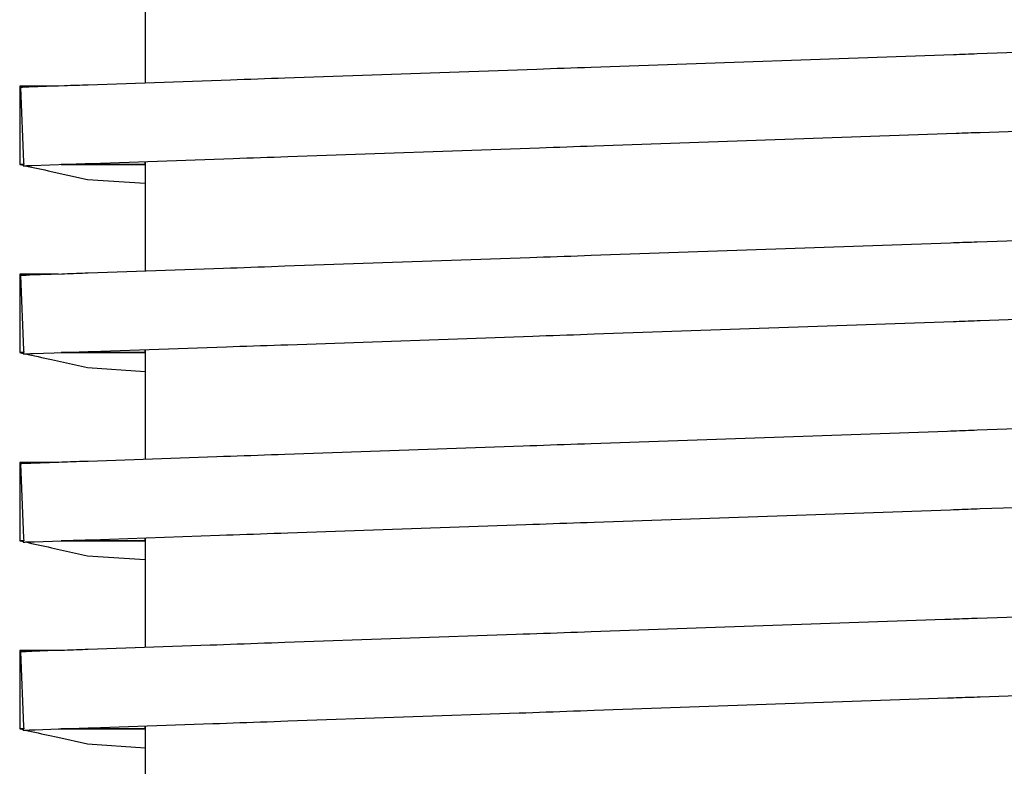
# Model space of a CAD drawing. Header units: millimetres. Extents: x -300186 to 535164, y -28581 to 763383.
# Tile 23 of 256: x -12524 to -12499, y 128324 to 128343. Entities that reach past the tile are written whole.
import ezdxf

# ---------------------------------------------------------------- set-up
doc = ezdxf.new("R2010")
doc.units = ezdxf.units.MM
doc.header["$LTSCALE"] = 10
doc.layers.add('L_Vaillant_Logo___RFER__0', color=7, linetype='Continuous')

msp = doc.modelspace()

# ---------------------------------------------------------------- linework, layer by layer
at = {"layer": 'L_Vaillant_Logo___RFER__0', "color": 0}
for p, q in [((-12521.132, 128343.869, 0), (-12521.132, 128341.158, 0)), ((-12492.872, 128342.145, 0), (-12499.981, 128341.897, 0)), ((-12500.583, 128341.876, 0), (-12509.792, 128341.554, 0)), ((-12500.508, 128341.878, 0), (-12500.583, 128341.876, 0)), ((-12500.433, 128341.881, 0), (-12500.508, 128341.878, 0)), ((-12500.358, 128341.883, 0), (-12500.433, 128341.881, 0)), ((-12500.282, 128341.886, 0), (-12500.358, 128341.883, 0)), ((-12500.207, 128341.889, 0), (-12500.282, 128341.886, 0)), ((-12500.132, 128341.891, 0), (-12500.207, 128341.889, 0)), ((-12500.057, 128341.894, 0), (-12500.132, 128341.891, 0)), ((-12499.981, 128341.897, 0), (-12500.057, 128341.894, 0)), ((-12511.177, 128341.506, 0), (-12517.577, 128341.282, 0)), ((-12511.004, 128341.512, 0), (-12511.177, 128341.506, 0)), ((-12510.831, 128341.518, 0), (-12511.004, 128341.512, 0)), ((-12510.658, 128341.524, 0), (-12510.831, 128341.518, 0)), ((-12510.484, 128341.53, 0), (-12510.658, 128341.524, 0)), ((-12510.311, 128341.536, 0), (-12510.484, 128341.53, 0)), ((-12510.138, 128341.542, 0), (-12510.311, 128341.536, 0)), ((-12509.965, 128341.548, 0), (-12510.138, 128341.542, 0)), ((-12509.792, 128341.554, 0), (-12509.965, 128341.548, 0)), ((-12524.299, 128341.081, 0), (-12524.319, 128341.081, 0)), ((-12524.319, 128341.081, 0), (-12524.319, 128339.091, 0)), ((-12524.132, 128341.081, 0), (-12524.299, 128341.081, 0)), ((-12523.965, 128341.081, 0), (-12524.132, 128341.081, 0)), ((-12524.086, 128341.055, 0), (-12524.113, 128341.054, 0)), ((-12523.177, 128341.087, 0), (-12524.086, 128341.055, 0)), ((-12523.798, 128341.081, 0), (-12523.965, 128341.081, 0)), ((-12523.631, 128341.081, 0), (-12523.798, 128341.081, 0)), ((-12523.464, 128341.081, 0), (-12523.631, 128341.081, 0)), ((-12523.331, 128341.081, 0), (-12523.464, 128341.081, 0)), ((-12523.102, 128341.089, 0), (-12523.177, 128341.087, 0)), ((-12523.027, 128341.092, 0), (-12523.102, 128341.089, 0)), ((-12522.951, 128341.094, 0), (-12523.027, 128341.092, 0)), ((-12522.876, 128341.097, 0), (-12522.951, 128341.094, 0)), ((-12522.801, 128341.1, 0), (-12522.876, 128341.097, 0)), ((-12522.726, 128341.102, 0), (-12522.801, 128341.1, 0)), ((-12522.651, 128341.105, 0), (-12522.726, 128341.102, 0)), ((-12522.575, 128341.108, 0), (-12522.651, 128341.105, 0)), ((-12518.963, 128341.234, 0), (-12522.575, 128341.108, 0)), ((-12518.789, 128341.24, 0), (-12518.963, 128341.234, 0)), ((-12518.616, 128341.246, 0), (-12518.789, 128341.24, 0)), ((-12518.443, 128341.252, 0), (-12518.616, 128341.246, 0)), ((-12518.27, 128341.258, 0), (-12518.443, 128341.252, 0)), ((-12518.097, 128341.264, 0), (-12518.27, 128341.258, 0)), ((-12517.923, 128341.27, 0), (-12518.097, 128341.264, 0)), ((-12517.75, 128341.276, 0), (-12517.923, 128341.27, 0)), ((-12517.577, 128341.282, 0), (-12517.75, 128341.276, 0)), ((-12524.271, 128341.048, 0), (-12524.298, 128341.047, 0)), ((-12524.298, 128341.047, 0), (-12524.221, 128339.152, 0)), ((-12524.245, 128341.049, 0), (-12524.271, 128341.048, 0)), ((-12524.218, 128341.05, 0), (-12524.245, 128341.049, 0)), ((-12524.192, 128341.051, 0), (-12524.218, 128341.05, 0)), ((-12524.165, 128341.052, 0), (-12524.192, 128341.051, 0)), ((-12524.139, 128341.053, 0), (-12524.165, 128341.052, 0)), ((-12524.113, 128341.054, 0), (-12524.139, 128341.053, 0)), ((-12499.912, 128339.906, 0), (-12493.058, 128340.145, 0)), ((-12509.722, 128339.563, 0), (-12500.514, 128339.885, 0)), ((-12500.514, 128339.885, 0), (-12500.438, 128339.888, 0)), ((-12500.438, 128339.888, 0), (-12500.363, 128339.89, 0)), ((-12500.363, 128339.89, 0), (-12500.288, 128339.893, 0)), ((-12500.288, 128339.893, 0), (-12500.213, 128339.895, 0)), ((-12500.213, 128339.895, 0), (-12500.138, 128339.898, 0)), ((-12500.138, 128339.898, 0), (-12500.062, 128339.901, 0)), ((-12500.062, 128339.901, 0), (-12499.987, 128339.903, 0)), ((-12499.987, 128339.903, 0), (-12499.912, 128339.906, 0)), ((-12510.068, 128339.551, 0), (-12509.895, 128339.557, 0)), ((-12509.895, 128339.557, 0), (-12509.722, 128339.563, 0)), ((-12517.507, 128339.292, 0), (-12511.108, 128339.515, 0)), ((-12511.108, 128339.515, 0), (-12510.935, 128339.521, 0)), ((-12510.935, 128339.521, 0), (-12510.761, 128339.527, 0)), ((-12510.761, 128339.527, 0), (-12510.588, 128339.533, 0)), ((-12510.588, 128339.533, 0), (-12510.415, 128339.539, 0)), ((-12510.415, 128339.539, 0), (-12510.242, 128339.545, 0)), ((-12510.242, 128339.545, 0), (-12510.068, 128339.551, 0)), ((-12524.319, 128339.091, 0), (-12524.269, 128339.079, 0)), ((-12524.218, 128339.091, 0), (-12524.319, 128339.091, 0)), ((-12524.319, 128339.091, 0), (-12524.218, 128339.091, 0)), ((-12524.269, 128339.079, 0), (-12524.229, 128339.071, 0)), ((-12524.229, 128339.088, 0), (-12524.218, 128339.091, 0)), ((-12524.229, 128339.088, 0), (-12524.228, 128339.057, 0)), ((-12524.228, 128339.057, 0), (-12524.191, 128339.058, 0)), ((-12524.221, 128339.152, 0), (-12524.218, 128339.091, 0)), ((-12524.191, 128339.058, 0), (-12524.164, 128339.059, 0)), ((-12524.175, 128339.059, 0), (-12524.101, 128339.042, 0)), ((-12524.164, 128339.059, 0), (-12524.138, 128339.06, 0)), ((-12524.138, 128339.06, 0), (-12524.111, 128339.061, 0)), ((-12524.111, 128339.061, 0), (-12524.085, 128339.062, 0)), ((-12524.085, 128339.062, 0), (-12524.059, 128339.063, 0)), ((-12524.059, 128339.063, 0), (-12524.032, 128339.064, 0)), ((-12524.032, 128339.064, 0), (-12524.006, 128339.065, 0)), ((-12524.006, 128339.065, 0), (-12523.108, 128339.096, 0)), ((-12523.217, 128339.091, 0), (-12523.262, 128339.091, 0)), ((-12523.262, 128339.091, 0), (-12523.217, 128339.091, 0)), ((-12523.05, 128339.091, 0), (-12523.217, 128339.091, 0)), ((-12523.217, 128339.091, 0), (-12523.05, 128339.091, 0)), ((-12523.108, 128339.096, 0), (-12523.032, 128339.099, 0)), ((-12522.883, 128339.091, 0), (-12523.05, 128339.091, 0)), ((-12523.05, 128339.091, 0), (-12522.883, 128339.091, 0)), ((-12523.032, 128339.099, 0), (-12522.957, 128339.101, 0)), ((-12522.957, 128339.101, 0), (-12522.882, 128339.104, 0)), ((-12521.132, 128339.091, 0), (-12522.883, 128339.091, 0)), ((-12522.883, 128339.091, 0), (-12521.132, 128339.091, 0)), ((-12522.882, 128339.104, 0), (-12522.807, 128339.106, 0)), ((-12522.807, 128339.106, 0), (-12522.731, 128339.109, 0)), ((-12522.731, 128339.109, 0), (-12522.656, 128339.112, 0)), ((-12522.656, 128339.112, 0), (-12522.581, 128339.114, 0)), ((-12522.581, 128339.114, 0), (-12522.506, 128339.117, 0)), ((-12522.506, 128339.117, 0), (-12518.893, 128339.243, 0)), ((-12521.132, 128339.165, 0), (-12521.132, 128339.091, 0)), ((-12521.132, 128339.091, 0), (-12521.132, 128339.165, 0)), ((-12521.132, 128339.091, 0), (-12521.127, 128339.089, 0)), ((-12521.127, 128339.089, 0), (-12521.132, 128339.091, 0)), ((-12521.132, 128339.088, 0), (-12521.127, 128339.089, 0)), ((-12521.132, 128339.088, 0), (-12521.132, 128336.378, 0)), ((-12521.127, 128339.165, 0), (-12521.127, 128339.089, 0)), ((-12518.893, 128339.243, 0), (-12518.72, 128339.249, 0)), ((-12518.72, 128339.249, 0), (-12518.547, 128339.255, 0)), ((-12518.547, 128339.255, 0), (-12518.373, 128339.261, 0)), ((-12518.373, 128339.261, 0), (-12518.2, 128339.267, 0)), ((-12518.2, 128339.267, 0), (-12518.027, 128339.273, 0)), ((-12518.027, 128339.273, 0), (-12517.854, 128339.279, 0)), ((-12517.854, 128339.279, 0), (-12517.681, 128339.285, 0)), ((-12517.681, 128339.285, 0), (-12517.507, 128339.292, 0)), ((-12524.101, 128339.042, 0), (-12524.017, 128339.024, 0)), ((-12524.017, 128339.024, 0), (-12523.933, 128339.006, 0)), ((-12523.933, 128339.006, 0), (-12523.85, 128338.987, 0)), ((-12523.85, 128338.987, 0), (-12523.766, 128338.969, 0)), ((-12523.766, 128338.969, 0), (-12523.682, 128338.95, 0)), ((-12523.682, 128338.95, 0), (-12523.598, 128338.932, 0)), ((-12523.598, 128338.932, 0), (-12522.596, 128338.711, 0)), ((-12522.596, 128338.711, 0), (-12521.132, 128338.611, 0)), ((-12493.401, 128337.346, 0), (-12499.981, 128337.116, 0)), ((-12500.658, 128337.092, 0), (-12509.792, 128336.774, 0)), ((-12500.583, 128337.095, 0), (-12500.658, 128337.092, 0)), ((-12500.508, 128337.098, 0), (-12500.583, 128337.095, 0)), ((-12500.433, 128337.1, 0), (-12500.508, 128337.098, 0)), ((-12500.358, 128337.103, 0), (-12500.433, 128337.1, 0)), ((-12500.282, 128337.106, 0), (-12500.358, 128337.103, 0)), ((-12500.207, 128337.108, 0), (-12500.282, 128337.106, 0)), ((-12500.132, 128337.111, 0), (-12500.207, 128337.108, 0)), ((-12500.057, 128337.113, 0), (-12500.132, 128337.111, 0)), ((-12499.981, 128337.116, 0), (-12500.057, 128337.113, 0)), ((-12511.35, 128336.719, 0), (-12517.577, 128336.502, 0)), ((-12511.177, 128336.725, 0), (-12511.35, 128336.719, 0)), ((-12511.004, 128336.731, 0), (-12511.177, 128336.725, 0)), ((-12510.831, 128336.737, 0), (-12511.004, 128336.731, 0)), ((-12510.658, 128336.743, 0), (-12510.831, 128336.737, 0)), ((-12510.484, 128336.749, 0), (-12510.658, 128336.743, 0)), ((-12510.311, 128336.755, 0), (-12510.484, 128336.749, 0)), ((-12510.138, 128336.761, 0), (-12510.311, 128336.755, 0)), ((-12509.965, 128336.768, 0), (-12510.138, 128336.761, 0)), ((-12509.792, 128336.774, 0), (-12509.965, 128336.768, 0)), ((-12524.299, 128336.301, 0), (-12524.319, 128336.301, 0)), ((-12524.319, 128336.301, 0), (-12524.319, 128334.31, 0)), ((-12524.132, 128336.301, 0), (-12524.299, 128336.301, 0)), ((-12523.965, 128336.301, 0), (-12524.132, 128336.301, 0)), ((-12523.252, 128336.304, 0), (-12524.06, 128336.275, 0)), ((-12523.798, 128336.301, 0), (-12523.965, 128336.301, 0)), ((-12523.631, 128336.301, 0), (-12523.798, 128336.301, 0)), ((-12523.464, 128336.301, 0), (-12523.631, 128336.301, 0)), ((-12523.331, 128336.301, 0), (-12523.464, 128336.301, 0)), ((-12523.177, 128336.306, 0), (-12523.252, 128336.304, 0)), ((-12523.102, 128336.309, 0), (-12523.177, 128336.306, 0)), ((-12523.027, 128336.311, 0), (-12523.102, 128336.309, 0)), ((-12522.951, 128336.314, 0), (-12523.027, 128336.311, 0)), ((-12522.876, 128336.317, 0), (-12522.951, 128336.314, 0)), ((-12522.801, 128336.319, 0), (-12522.876, 128336.317, 0)), ((-12522.726, 128336.322, 0), (-12522.801, 128336.319, 0)), ((-12522.651, 128336.325, 0), (-12522.726, 128336.322, 0)), ((-12522.575, 128336.327, 0), (-12522.651, 128336.325, 0)), ((-12519.136, 128336.447, 0), (-12522.575, 128336.327, 0)), ((-12518.963, 128336.453, 0), (-12519.136, 128336.447, 0)), ((-12518.789, 128336.459, 0), (-12518.963, 128336.453, 0)), ((-12518.616, 128336.465, 0), (-12518.789, 128336.459, 0)), ((-12518.443, 128336.471, 0), (-12518.616, 128336.465, 0)), ((-12518.27, 128336.477, 0), (-12518.443, 128336.471, 0)), ((-12518.097, 128336.484, 0), (-12518.27, 128336.477, 0)), ((-12517.923, 128336.49, 0), (-12518.097, 128336.484, 0)), ((-12517.75, 128336.496, 0), (-12517.923, 128336.49, 0)), ((-12517.577, 128336.502, 0), (-12517.75, 128336.496, 0)), ((-12524.271, 128336.268, 0), (-12524.298, 128336.267, 0)), ((-12524.298, 128336.267, 0), (-12524.221, 128334.371, 0)), ((-12524.245, 128336.269, 0), (-12524.271, 128336.268, 0)), ((-12524.218, 128336.27, 0), (-12524.245, 128336.269, 0)), ((-12524.192, 128336.271, 0), (-12524.218, 128336.27, 0)), ((-12524.165, 128336.272, 0), (-12524.192, 128336.271, 0)), ((-12524.139, 128336.273, 0), (-12524.165, 128336.272, 0)), ((-12524.113, 128336.273, 0), (-12524.139, 128336.273, 0)), ((-12524.086, 128336.274, 0), (-12524.113, 128336.273, 0)), ((-12524.06, 128336.275, 0), (-12524.086, 128336.274, 0)), ((-12499.912, 128335.125, 0), (-12493.586, 128335.346, 0)), ((-12509.722, 128334.783, 0), (-12500.589, 128335.102, 0)), ((-12500.589, 128335.102, 0), (-12500.514, 128335.104, 0)), ((-12500.514, 128335.104, 0), (-12500.438, 128335.107, 0)), ((-12500.438, 128335.107, 0), (-12500.363, 128335.11, 0)), ((-12500.363, 128335.11, 0), (-12500.288, 128335.112, 0)), ((-12500.288, 128335.112, 0), (-12500.213, 128335.115, 0)), ((-12500.213, 128335.115, 0), (-12500.138, 128335.118, 0)), ((-12500.138, 128335.118, 0), (-12500.062, 128335.12, 0)), ((-12500.062, 128335.12, 0), (-12499.987, 128335.123, 0)), ((-12499.987, 128335.123, 0), (-12499.912, 128335.125, 0)), ((-12517.507, 128334.511, 0), (-12511.281, 128334.728, 0)), ((-12511.281, 128334.728, 0), (-12511.108, 128334.735, 0)), ((-12511.108, 128334.735, 0), (-12510.935, 128334.741, 0)), ((-12510.935, 128334.741, 0), (-12510.761, 128334.747, 0)), ((-12510.761, 128334.747, 0), (-12510.588, 128334.753, 0)), ((-12510.588, 128334.753, 0), (-12510.415, 128334.759, 0)), ((-12510.415, 128334.759, 0), (-12510.242, 128334.765, 0)), ((-12510.242, 128334.765, 0), (-12510.068, 128334.771, 0)), ((-12510.068, 128334.771, 0), (-12509.895, 128334.777, 0)), ((-12509.895, 128334.777, 0), (-12509.722, 128334.783, 0)), ((-12524.319, 128334.31, 0), (-12524.269, 128334.299, 0)), ((-12524.218, 128334.31, 0), (-12524.319, 128334.31, 0)), ((-12524.319, 128334.31, 0), (-12524.218, 128334.31, 0)), ((-12524.269, 128334.299, 0), (-12524.229, 128334.29, 0)), ((-12524.229, 128334.308, 0), (-12524.218, 128334.31, 0)), ((-12524.229, 128334.308, 0), (-12524.228, 128334.276, 0)), ((-12524.221, 128334.371, 0), (-12524.218, 128334.31, 0)), ((-12523.979, 128334.285, 0), (-12523.183, 128334.313, 0)), ((-12523.217, 128334.31, 0), (-12523.262, 128334.31, 0)), ((-12523.262, 128334.31, 0), (-12523.217, 128334.31, 0)), ((-12523.05, 128334.31, 0), (-12523.217, 128334.31, 0)), ((-12523.217, 128334.31, 0), (-12523.05, 128334.31, 0)), ((-12523.183, 128334.313, 0), (-12523.108, 128334.315, 0)), ((-12523.108, 128334.315, 0), (-12523.032, 128334.318, 0)), ((-12522.883, 128334.31, 0), (-12523.05, 128334.31, 0)), ((-12523.05, 128334.31, 0), (-12522.883, 128334.31, 0)), ((-12523.032, 128334.318, 0), (-12522.957, 128334.321, 0)), ((-12522.957, 128334.321, 0), (-12522.882, 128334.323, 0)), ((-12522.716, 128334.31, 0), (-12522.883, 128334.31, 0)), ((-12522.883, 128334.31, 0), (-12522.716, 128334.31, 0)), ((-12522.882, 128334.323, 0), (-12522.807, 128334.326, 0)), ((-12522.807, 128334.326, 0), (-12522.731, 128334.329, 0)), ((-12522.731, 128334.329, 0), (-12522.656, 128334.331, 0)), ((-12521.132, 128334.31, 0), (-12522.716, 128334.31, 0)), ((-12522.716, 128334.31, 0), (-12521.132, 128334.31, 0)), ((-12522.656, 128334.331, 0), (-12522.581, 128334.334, 0)), ((-12522.581, 128334.334, 0), (-12522.506, 128334.336, 0)), ((-12522.506, 128334.336, 0), (-12519.066, 128334.457, 0)), ((-12521.132, 128334.384, 0), (-12521.132, 128334.31, 0)), ((-12521.132, 128334.31, 0), (-12521.132, 128334.384, 0)), ((-12521.132, 128334.31, 0), (-12521.127, 128334.309, 0)), ((-12521.127, 128334.309, 0), (-12521.132, 128334.31, 0)), ((-12521.132, 128334.308, 0), (-12521.127, 128334.309, 0)), ((-12521.132, 128334.308, 0), (-12521.132, 128331.597, 0)), ((-12521.127, 128334.385, 0), (-12521.127, 128334.309, 0)), ((-12519.066, 128334.457, 0), (-12518.893, 128334.463, 0)), ((-12518.893, 128334.463, 0), (-12518.72, 128334.469, 0)), ((-12518.72, 128334.469, 0), (-12518.547, 128334.475, 0)), ((-12518.547, 128334.475, 0), (-12518.373, 128334.481, 0)), ((-12518.373, 128334.481, 0), (-12518.2, 128334.487, 0)), ((-12518.2, 128334.487, 0), (-12518.027, 128334.493, 0)), ((-12518.027, 128334.493, 0), (-12517.854, 128334.499, 0)), ((-12517.854, 128334.499, 0), (-12517.681, 128334.505, 0)), ((-12517.681, 128334.505, 0), (-12517.507, 128334.511, 0)), ((-12524.228, 128334.276, 0), (-12524.191, 128334.278, 0)), ((-12524.191, 128334.278, 0), (-12524.164, 128334.279, 0)), ((-12524.175, 128334.278, 0), (-12524.101, 128334.262, 0)), ((-12524.164, 128334.279, 0), (-12524.138, 128334.279, 0)), ((-12524.138, 128334.279, 0), (-12524.111, 128334.28, 0)), ((-12524.111, 128334.28, 0), (-12524.085, 128334.281, 0)), ((-12524.101, 128334.262, 0), (-12524.017, 128334.244, 0)), ((-12524.085, 128334.281, 0), (-12524.059, 128334.282, 0)), ((-12524.059, 128334.282, 0), (-12524.032, 128334.283, 0)), ((-12524.032, 128334.283, 0), (-12524.006, 128334.284, 0)), ((-12524.017, 128334.244, 0), (-12523.933, 128334.225, 0)), ((-12524.006, 128334.284, 0), (-12523.979, 128334.285, 0)), ((-12523.933, 128334.225, 0), (-12523.85, 128334.207, 0)), ((-12523.85, 128334.207, 0), (-12523.766, 128334.188, 0)), ((-12523.766, 128334.188, 0), (-12523.682, 128334.17, 0)), ((-12523.682, 128334.17, 0), (-12523.598, 128334.151, 0)), ((-12523.598, 128334.151, 0), (-12523.514, 128334.133, 0)), ((-12523.514, 128334.133, 0), (-12522.596, 128333.93, 0)), ((-12522.596, 128333.93, 0), (-12521.132, 128333.83, 0)), ((-12493.93, 128332.547, 0), (-12499.981, 128332.336, 0)), ((-12500.734, 128332.309, 0), (-12509.792, 128331.993, 0)), ((-12500.658, 128332.312, 0), (-12500.734, 128332.309, 0)), ((-12500.583, 128332.315, 0), (-12500.658, 128332.312, 0)), ((-12500.508, 128332.317, 0), (-12500.583, 128332.315, 0)), ((-12500.433, 128332.32, 0), (-12500.508, 128332.317, 0)), ((-12500.358, 128332.323, 0), (-12500.433, 128332.32, 0)), ((-12500.282, 128332.325, 0), (-12500.358, 128332.323, 0)), ((-12500.207, 128332.328, 0), (-12500.282, 128332.325, 0)), ((-12500.132, 128332.33, 0), (-12500.207, 128332.328, 0)), ((-12500.057, 128332.333, 0), (-12500.132, 128332.33, 0)), ((-12499.981, 128332.336, 0), (-12500.057, 128332.333, 0)), ((-12511.524, 128331.933, 0), (-12517.577, 128331.721, 0)), ((-12511.35, 128331.939, 0), (-12511.524, 128331.933, 0)), ((-12511.177, 128331.945, 0), (-12511.35, 128331.939, 0)), ((-12511.004, 128331.951, 0), (-12511.177, 128331.945, 0)), ((-12510.831, 128331.957, 0), (-12511.004, 128331.951, 0)), ((-12510.658, 128331.963, 0), (-12510.831, 128331.957, 0)), ((-12510.484, 128331.969, 0), (-12510.658, 128331.963, 0)), ((-12510.311, 128331.975, 0), (-12510.484, 128331.969, 0)), ((-12510.138, 128331.981, 0), (-12510.311, 128331.975, 0)), ((-12509.965, 128331.987, 0), (-12510.138, 128331.981, 0)), ((-12509.792, 128331.993, 0), (-12509.965, 128331.987, 0)), ((-12522.575, 128331.547, 0), (-12522.651, 128331.544, 0)), ((-12519.309, 128331.661, 0), (-12522.575, 128331.547, 0)), ((-12519.136, 128331.667, 0), (-12519.309, 128331.661, 0)), ((-12518.963, 128331.673, 0), (-12519.136, 128331.667, 0)), ((-12518.789, 128331.679, 0), (-12518.963, 128331.673, 0)), ((-12518.616, 128331.685, 0), (-12518.789, 128331.679, 0)), ((-12518.443, 128331.691, 0), (-12518.616, 128331.685, 0)), ((-12518.27, 128331.697, 0), (-12518.443, 128331.691, 0)), ((-12518.097, 128331.703, 0), (-12518.27, 128331.697, 0)), ((-12517.923, 128331.709, 0), (-12518.097, 128331.703, 0)), ((-12517.75, 128331.715, 0), (-12517.923, 128331.709, 0)), ((-12517.577, 128331.721, 0), (-12517.75, 128331.715, 0)), ((-12524.299, 128331.52, 0), (-12524.319, 128331.52, 0)), ((-12524.319, 128331.52, 0), (-12524.319, 128329.53, 0)), ((-12524.132, 128331.52, 0), (-12524.299, 128331.52, 0)), ((-12524.271, 128331.487, 0), (-12524.298, 128331.487, 0)), ((-12524.298, 128331.487, 0), (-12524.221, 128329.591, 0)), ((-12524.245, 128331.488, 0), (-12524.271, 128331.487, 0)), ((-12524.218, 128331.489, 0), (-12524.245, 128331.488, 0)), ((-12524.192, 128331.49, 0), (-12524.218, 128331.489, 0)), ((-12524.165, 128331.491, 0), (-12524.192, 128331.49, 0)), ((-12524.139, 128331.492, 0), (-12524.165, 128331.491, 0)), ((-12524.113, 128331.493, 0), (-12524.139, 128331.492, 0)), ((-12523.965, 128331.52, 0), (-12524.132, 128331.52, 0)), ((-12524.086, 128331.494, 0), (-12524.113, 128331.493, 0)), ((-12524.06, 128331.495, 0), (-12524.086, 128331.494, 0)), ((-12524.033, 128331.496, 0), (-12524.06, 128331.495, 0)), ((-12523.327, 128331.52, 0), (-12524.033, 128331.496, 0)), ((-12523.798, 128331.52, 0), (-12523.965, 128331.52, 0)), ((-12523.631, 128331.52, 0), (-12523.798, 128331.52, 0)), ((-12523.464, 128331.52, 0), (-12523.631, 128331.52, 0)), ((-12523.331, 128331.52, 0), (-12523.464, 128331.52, 0)), ((-12523.252, 128331.523, 0), (-12523.327, 128331.52, 0)), ((-12523.177, 128331.526, 0), (-12523.252, 128331.523, 0)), ((-12523.102, 128331.528, 0), (-12523.177, 128331.526, 0)), ((-12523.027, 128331.531, 0), (-12523.102, 128331.528, 0)), ((-12522.951, 128331.534, 0), (-12523.027, 128331.531, 0)), ((-12522.876, 128331.536, 0), (-12522.951, 128331.534, 0)), ((-12522.801, 128331.539, 0), (-12522.876, 128331.536, 0)), ((-12522.726, 128331.541, 0), (-12522.801, 128331.539, 0)), ((-12522.651, 128331.544, 0), (-12522.726, 128331.541, 0)), ((-12499.912, 128330.345, 0), (-12494.115, 128330.547, 0)), ((-12509.722, 128330.002, 0), (-12500.664, 128330.319, 0)), ((-12500.664, 128330.319, 0), (-12500.589, 128330.321, 0)), ((-12500.589, 128330.321, 0), (-12500.514, 128330.324, 0)), ((-12500.514, 128330.324, 0), (-12500.438, 128330.327, 0)), ((-12500.438, 128330.327, 0), (-12500.363, 128330.329, 0)), ((-12500.363, 128330.329, 0), (-12500.288, 128330.332, 0)), ((-12500.288, 128330.332, 0), (-12500.213, 128330.334, 0)), ((-12500.213, 128330.334, 0), (-12500.138, 128330.337, 0)), ((-12500.138, 128330.337, 0), (-12500.062, 128330.34, 0)), ((-12500.062, 128330.34, 0), (-12499.987, 128330.342, 0)), ((-12499.987, 128330.342, 0), (-12499.912, 128330.345, 0)), ((-12517.507, 128329.731, 0), (-12511.454, 128329.942, 0)), ((-12511.454, 128329.942, 0), (-12511.281, 128329.948, 0)), ((-12511.281, 128329.948, 0), (-12511.108, 128329.954, 0)), ((-12511.108, 128329.954, 0), (-12510.935, 128329.96, 0)), ((-12510.935, 128329.96, 0), (-12510.761, 128329.966, 0)), ((-12510.761, 128329.966, 0), (-12510.588, 128329.972, 0)), ((-12510.588, 128329.972, 0), (-12510.415, 128329.978, 0)), ((-12510.415, 128329.978, 0), (-12510.242, 128329.984, 0)), ((-12510.242, 128329.984, 0), (-12510.068, 128329.99, 0)), ((-12510.068, 128329.99, 0), (-12509.895, 128329.996, 0)), ((-12509.895, 128329.996, 0), (-12509.722, 128330.002, 0)), ((-12524.221, 128329.591, 0), (-12524.218, 128329.53, 0)), ((-12522.882, 128329.543, 0), (-12522.807, 128329.545, 0)), ((-12522.807, 128329.545, 0), (-12522.731, 128329.548, 0)), ((-12522.731, 128329.548, 0), (-12522.656, 128329.551, 0)), ((-12522.656, 128329.551, 0), (-12522.581, 128329.553, 0)), ((-12522.581, 128329.553, 0), (-12522.506, 128329.556, 0)), ((-12522.506, 128329.556, 0), (-12519.239, 128329.67, 0)), ((-12521.132, 128329.604, 0), (-12521.132, 128329.53, 0)), ((-12521.132, 128329.53, 0), (-12521.132, 128329.604, 0)), ((-12521.127, 128329.604, 0), (-12521.127, 128329.528, 0)), ((-12519.239, 128329.67, 0), (-12519.066, 128329.676, 0)), ((-12519.066, 128329.676, 0), (-12518.893, 128329.682, 0)), ((-12518.893, 128329.682, 0), (-12518.72, 128329.688, 0)), ((-12518.72, 128329.688, 0), (-12518.547, 128329.694, 0)), ((-12518.547, 128329.694, 0), (-12518.373, 128329.7, 0)), ((-12518.373, 128329.7, 0), (-12518.2, 128329.706, 0)), ((-12518.2, 128329.706, 0), (-12518.027, 128329.712, 0)), ((-12518.027, 128329.712, 0), (-12517.854, 128329.718, 0)), ((-12517.854, 128329.718, 0), (-12517.681, 128329.724, 0)), ((-12517.681, 128329.724, 0), (-12517.507, 128329.731, 0)), ((-12524.319, 128329.53, 0), (-12524.269, 128329.518, 0)), ((-12524.218, 128329.53, 0), (-12524.319, 128329.53, 0)), ((-12524.319, 128329.53, 0), (-12524.218, 128329.53, 0)), ((-12524.269, 128329.518, 0), (-12524.229, 128329.51, 0)), ((-12524.229, 128329.527, 0), (-12524.218, 128329.53, 0)), ((-12524.229, 128329.527, 0), (-12524.228, 128329.496, 0)), ((-12524.228, 128329.496, 0), (-12524.191, 128329.497, 0)), ((-12524.191, 128329.497, 0), (-12524.164, 128329.498, 0)), ((-12524.175, 128329.498, 0), (-12524.101, 128329.482, 0)), ((-12524.164, 128329.498, 0), (-12524.138, 128329.499, 0)), ((-12524.138, 128329.499, 0), (-12524.111, 128329.5, 0)), ((-12524.111, 128329.5, 0), (-12524.085, 128329.501, 0)), ((-12524.101, 128329.482, 0), (-12524.017, 128329.463, 0)), ((-12524.085, 128329.501, 0), (-12524.059, 128329.502, 0)), ((-12524.059, 128329.502, 0), (-12524.032, 128329.503, 0)), ((-12524.032, 128329.503, 0), (-12524.006, 128329.504, 0)), ((-12524.017, 128329.463, 0), (-12523.933, 128329.445, 0)), ((-12524.006, 128329.504, 0), (-12523.979, 128329.505, 0)), ((-12523.979, 128329.505, 0), (-12523.953, 128329.505, 0)), ((-12523.953, 128329.505, 0), (-12523.258, 128329.53, 0)), ((-12523.933, 128329.445, 0), (-12523.85, 128329.426, 0)), ((-12523.85, 128329.426, 0), (-12523.766, 128329.408, 0)), ((-12523.766, 128329.408, 0), (-12523.682, 128329.389, 0)), ((-12523.682, 128329.389, 0), (-12523.598, 128329.371, 0)), ((-12523.598, 128329.371, 0), (-12523.514, 128329.352, 0)), ((-12523.514, 128329.352, 0), (-12523.431, 128329.334, 0)), ((-12523.431, 128329.334, 0), (-12522.596, 128329.15, 0)), ((-12523.217, 128329.53, 0), (-12523.262, 128329.53, 0)), ((-12523.262, 128329.53, 0), (-12523.217, 128329.53, 0)), ((-12523.258, 128329.53, 0), (-12523.183, 128329.532, 0)), ((-12523.05, 128329.53, 0), (-12523.217, 128329.53, 0)), ((-12523.217, 128329.53, 0), (-12523.05, 128329.53, 0)), ((-12523.183, 128329.532, 0), (-12523.108, 128329.535, 0)), ((-12523.108, 128329.535, 0), (-12523.032, 128329.538, 0)), ((-12522.883, 128329.53, 0), (-12523.05, 128329.53, 0)), ((-12523.05, 128329.53, 0), (-12522.883, 128329.53, 0)), ((-12523.032, 128329.538, 0), (-12522.957, 128329.54, 0)), ((-12522.957, 128329.54, 0), (-12522.882, 128329.543, 0)), ((-12522.716, 128329.53, 0), (-12522.883, 128329.53, 0)), ((-12522.883, 128329.53, 0), (-12522.716, 128329.53, 0)), ((-12522.549, 128329.53, 0), (-12522.716, 128329.53, 0)), ((-12522.716, 128329.53, 0), (-12522.549, 128329.53, 0)), ((-12521.132, 128329.53, 0), (-12522.549, 128329.53, 0)), ((-12522.549, 128329.53, 0), (-12521.132, 128329.53, 0)), ((-12521.132, 128329.53, 0), (-12521.127, 128329.528, 0)), ((-12521.127, 128329.528, 0), (-12521.132, 128329.53, 0)), ((-12521.132, 128329.527, 0), (-12521.127, 128329.528, 0)), ((-12521.132, 128329.527, 0), (-12521.132, 128326.817, 0)), ((-12522.596, 128329.15, 0), (-12521.132, 128329.05, 0)), ((-12500.358, 128327.542, 0), (-12500.433, 128327.539, 0)), ((-12500.282, 128327.545, 0), (-12500.358, 128327.542, 0)), ((-12500.207, 128327.547, 0), (-12500.282, 128327.545, 0)), ((-12500.132, 128327.55, 0), (-12500.207, 128327.547, 0)), ((-12500.057, 128327.553, 0), (-12500.132, 128327.55, 0)), ((-12499.981, 128327.555, 0), (-12500.057, 128327.553, 0)), ((-12494.458, 128327.748, 0), (-12499.981, 128327.555, 0)), ((-12500.809, 128327.526, 0), (-12509.792, 128327.213, 0)), ((-12500.734, 128327.529, 0), (-12500.809, 128327.526, 0)), ((-12500.658, 128327.532, 0), (-12500.734, 128327.529, 0)), ((-12500.583, 128327.534, 0), (-12500.658, 128327.532, 0)), ((-12500.508, 128327.537, 0), (-12500.583, 128327.534, 0)), ((-12500.433, 128327.539, 0), (-12500.508, 128327.537, 0)), ((-12511.697, 128327.146, 0), (-12517.577, 128326.941, 0)), ((-12511.524, 128327.152, 0), (-12511.697, 128327.146, 0)), ((-12511.35, 128327.158, 0), (-12511.524, 128327.152, 0)), ((-12511.177, 128327.164, 0), (-12511.35, 128327.158, 0)), ((-12511.004, 128327.17, 0), (-12511.177, 128327.164, 0)), ((-12510.831, 128327.176, 0), (-12511.004, 128327.17, 0)), ((-12510.658, 128327.182, 0), (-12510.831, 128327.176, 0)), ((-12510.484, 128327.188, 0), (-12510.658, 128327.182, 0)), ((-12510.311, 128327.194, 0), (-12510.484, 128327.188, 0)), ((-12510.138, 128327.2, 0), (-12510.311, 128327.194, 0)), ((-12509.965, 128327.207, 0), (-12510.138, 128327.2, 0)), ((-12509.792, 128327.213, 0), (-12509.965, 128327.207, 0)), ((-12519.482, 128326.874, 0), (-12522.575, 128326.766, 0)), ((-12519.309, 128326.88, 0), (-12519.482, 128326.874, 0)), ((-12519.136, 128326.886, 0), (-12519.309, 128326.88, 0)), ((-12518.963, 128326.892, 0), (-12519.136, 128326.886, 0)), ((-12518.789, 128326.898, 0), (-12518.963, 128326.892, 0)), ((-12518.616, 128326.904, 0), (-12518.789, 128326.898, 0)), ((-12518.443, 128326.91, 0), (-12518.616, 128326.904, 0)), ((-12518.27, 128326.917, 0), (-12518.443, 128326.91, 0)), ((-12518.097, 128326.923, 0), (-12518.27, 128326.917, 0)), ((-12517.923, 128326.929, 0), (-12518.097, 128326.923, 0)), ((-12517.75, 128326.935, 0), (-12517.923, 128326.929, 0)), ((-12517.577, 128326.941, 0), (-12517.75, 128326.935, 0)), ((-12524.299, 128326.74, 0), (-12524.319, 128326.74, 0)), ((-12524.319, 128326.74, 0), (-12524.319, 128324.749, 0)), ((-12524.132, 128326.74, 0), (-12524.299, 128326.74, 0)), ((-12524.271, 128326.707, 0), (-12524.298, 128326.706, 0)), ((-12524.298, 128326.706, 0), (-12524.221, 128324.811, 0)), ((-12524.245, 128326.708, 0), (-12524.271, 128326.707, 0)), ((-12524.218, 128326.709, 0), (-12524.245, 128326.708, 0)), ((-12524.192, 128326.71, 0), (-12524.218, 128326.709, 0)), ((-12524.165, 128326.711, 0), (-12524.192, 128326.71, 0)), ((-12524.139, 128326.712, 0), (-12524.165, 128326.711, 0)), ((-12524.113, 128326.712, 0), (-12524.139, 128326.712, 0)), ((-12523.965, 128326.74, 0), (-12524.132, 128326.74, 0)), ((-12524.086, 128326.713, 0), (-12524.113, 128326.712, 0)), ((-12524.06, 128326.714, 0), (-12524.086, 128326.713, 0)), ((-12524.033, 128326.715, 0), (-12524.06, 128326.714, 0)), ((-12524.007, 128326.716, 0), (-12524.033, 128326.715, 0)), ((-12523.403, 128326.737, 0), (-12524.007, 128326.716, 0)), ((-12523.798, 128326.74, 0), (-12523.965, 128326.74, 0)), ((-12523.631, 128326.74, 0), (-12523.798, 128326.74, 0)), ((-12523.464, 128326.74, 0), (-12523.631, 128326.74, 0)), ((-12523.331, 128326.74, 0), (-12523.464, 128326.74, 0)), ((-12523.327, 128326.74, 0), (-12523.403, 128326.737, 0)), ((-12523.252, 128326.743, 0), (-12523.327, 128326.74, 0)), ((-12523.177, 128326.745, 0), (-12523.252, 128326.743, 0)), ((-12523.102, 128326.748, 0), (-12523.177, 128326.745, 0)), ((-12523.027, 128326.75, 0), (-12523.102, 128326.748, 0)), ((-12522.951, 128326.753, 0), (-12523.027, 128326.75, 0)), ((-12522.876, 128326.756, 0), (-12522.951, 128326.753, 0)), ((-12522.801, 128326.758, 0), (-12522.876, 128326.756, 0)), ((-12522.726, 128326.761, 0), (-12522.801, 128326.758, 0)), ((-12522.651, 128326.764, 0), (-12522.726, 128326.761, 0)), ((-12522.575, 128326.766, 0), (-12522.651, 128326.764, 0)), ((-12500.664, 128325.538, 0), (-12500.589, 128325.541, 0)), ((-12500.589, 128325.541, 0), (-12500.514, 128325.543, 0)), ((-12500.514, 128325.543, 0), (-12500.438, 128325.546, 0)), ((-12500.438, 128325.546, 0), (-12500.363, 128325.549, 0)), ((-12500.363, 128325.549, 0), (-12500.288, 128325.551, 0)), ((-12500.288, 128325.551, 0), (-12500.213, 128325.554, 0)), ((-12500.213, 128325.554, 0), (-12500.138, 128325.557, 0)), ((-12500.138, 128325.557, 0), (-12500.062, 128325.559, 0)), ((-12500.062, 128325.559, 0), (-12499.987, 128325.562, 0)), ((-12499.987, 128325.562, 0), (-12499.912, 128325.564, 0)), ((-12499.912, 128325.564, 0), (-12494.644, 128325.748, 0)), ((-12509.722, 128325.222, 0), (-12500.739, 128325.536, 0)), ((-12500.739, 128325.536, 0), (-12500.664, 128325.538, 0)), ((-12517.507, 128324.95, 0), (-12511.627, 128325.155, 0)), ((-12511.627, 128325.155, 0), (-12511.454, 128325.161, 0)), ((-12511.454, 128325.161, 0), (-12511.281, 128325.167, 0)), ((-12511.281, 128325.167, 0), (-12511.108, 128325.174, 0)), ((-12511.108, 128325.174, 0), (-12510.935, 128325.18, 0)), ((-12510.935, 128325.18, 0), (-12510.761, 128325.186, 0)), ((-12510.761, 128325.186, 0), (-12510.588, 128325.192, 0)), ((-12510.588, 128325.192, 0), (-12510.415, 128325.198, 0)), ((-12510.415, 128325.198, 0), (-12510.242, 128325.204, 0)), ((-12510.242, 128325.204, 0), (-12510.068, 128325.21, 0)), ((-12510.068, 128325.21, 0), (-12509.895, 128325.216, 0)), ((-12509.895, 128325.216, 0), (-12509.722, 128325.222, 0)), ((-12524.221, 128324.811, 0), (-12524.218, 128324.749, 0)), ((-12522.506, 128324.776, 0), (-12519.413, 128324.884, 0)), ((-12521.132, 128324.823, 0), (-12521.132, 128324.749, 0)), ((-12521.132, 128324.749, 0), (-12521.132, 128324.823, 0)), ((-12521.127, 128324.824, 0), (-12521.127, 128324.748, 0)), ((-12519.413, 128324.884, 0), (-12519.239, 128324.89, 0)), ((-12519.239, 128324.89, 0), (-12519.066, 128324.896, 0)), ((-12519.066, 128324.896, 0), (-12518.893, 128324.902, 0)), ((-12518.893, 128324.902, 0), (-12518.72, 128324.908, 0)), ((-12518.72, 128324.908, 0), (-12518.547, 128324.914, 0)), ((-12518.547, 128324.914, 0), (-12518.373, 128324.92, 0)), ((-12518.373, 128324.92, 0), (-12518.2, 128324.926, 0)), ((-12518.2, 128324.926, 0), (-12518.027, 128324.932, 0)), ((-12518.027, 128324.932, 0), (-12517.854, 128324.938, 0)), ((-12517.854, 128324.938, 0), (-12517.681, 128324.944, 0)), ((-12517.681, 128324.944, 0), (-12517.507, 128324.95, 0)), ((-12524.319, 128324.749, 0), (-12524.269, 128324.738, 0)), ((-12524.218, 128324.749, 0), (-12524.319, 128324.749, 0)), ((-12524.319, 128324.749, 0), (-12524.218, 128324.749, 0)), ((-12524.269, 128324.738, 0), (-12524.229, 128324.729, 0)), ((-12524.229, 128324.747, 0), (-12524.218, 128324.749, 0)), ((-12524.229, 128324.747, 0), (-12524.228, 128324.715, 0)), ((-12524.228, 128324.715, 0), (-12524.191, 128324.717, 0)), ((-12524.191, 128324.717, 0), (-12524.164, 128324.718, 0)), ((-12524.175, 128324.717, 0), (-12524.101, 128324.701, 0)), ((-12524.164, 128324.718, 0), (-12524.138, 128324.719, 0)), ((-12524.138, 128324.719, 0), (-12524.111, 128324.719, 0)), ((-12524.111, 128324.719, 0), (-12524.085, 128324.72, 0)), ((-12524.101, 128324.701, 0), (-12524.017, 128324.683, 0)), ((-12524.085, 128324.72, 0), (-12524.059, 128324.721, 0)), ((-12524.059, 128324.721, 0), (-12524.032, 128324.722, 0)), ((-12524.032, 128324.722, 0), (-12524.006, 128324.723, 0)), ((-12524.017, 128324.683, 0), (-12523.933, 128324.664, 0)), ((-12524.006, 128324.723, 0), (-12523.979, 128324.724, 0)), ((-12523.979, 128324.724, 0), (-12523.953, 128324.725, 0)), ((-12523.953, 128324.725, 0), (-12523.926, 128324.726, 0)), ((-12523.933, 128324.664, 0), (-12523.85, 128324.646, 0)), ((-12523.926, 128324.726, 0), (-12523.333, 128324.747, 0)), ((-12523.85, 128324.646, 0), (-12523.766, 128324.627, 0)), ((-12523.766, 128324.627, 0), (-12523.682, 128324.609, 0)), ((-12523.682, 128324.609, 0), (-12523.598, 128324.59, 0)), ((-12523.598, 128324.59, 0), (-12523.514, 128324.572, 0)), ((-12523.514, 128324.572, 0), (-12523.431, 128324.553, 0)), ((-12523.431, 128324.553, 0), (-12523.347, 128324.535, 0)), ((-12523.333, 128324.747, 0), (-12523.258, 128324.749, 0)), ((-12523.217, 128324.749, 0), (-12523.262, 128324.749, 0)), ((-12523.262, 128324.749, 0), (-12523.217, 128324.749, 0)), ((-12523.258, 128324.749, 0), (-12523.183, 128324.752, 0)), ((-12523.05, 128324.749, 0), (-12523.217, 128324.749, 0)), ((-12523.217, 128324.749, 0), (-12523.05, 128324.749, 0)), ((-12523.183, 128324.752, 0), (-12523.108, 128324.755, 0)), ((-12523.108, 128324.755, 0), (-12523.032, 128324.757, 0)), ((-12522.883, 128324.749, 0), (-12523.05, 128324.749, 0)), ((-12523.05, 128324.749, 0), (-12522.883, 128324.749, 0)), ((-12523.032, 128324.757, 0), (-12522.957, 128324.76, 0)), ((-12522.957, 128324.76, 0), (-12522.882, 128324.762, 0)), ((-12522.716, 128324.749, 0), (-12522.883, 128324.749, 0)), ((-12522.883, 128324.749, 0), (-12522.716, 128324.749, 0)), ((-12522.882, 128324.762, 0), (-12522.807, 128324.765, 0)), ((-12522.807, 128324.765, 0), (-12522.731, 128324.768, 0)), ((-12522.731, 128324.768, 0), (-12522.656, 128324.77, 0)), ((-12522.549, 128324.749, 0), (-12522.716, 128324.749, 0)), ((-12522.716, 128324.749, 0), (-12522.549, 128324.749, 0)), ((-12522.656, 128324.77, 0), (-12522.581, 128324.773, 0)), ((-12522.581, 128324.773, 0), (-12522.506, 128324.776, 0)), ((-12522.382, 128324.749, 0), (-12522.549, 128324.749, 0)), ((-12522.549, 128324.749, 0), (-12522.382, 128324.749, 0)), ((-12521.132, 128324.749, 0), (-12522.382, 128324.749, 0)), ((-12522.382, 128324.749, 0), (-12521.132, 128324.749, 0)), ((-12521.132, 128324.749, 0), (-12521.127, 128324.748, 0)), ((-12521.127, 128324.748, 0), (-12521.132, 128324.749, 0)), ((-12521.132, 128324.747, 0), (-12521.127, 128324.748, 0)), ((-12521.132, 128324.747, 0), (-12521.132, 128322.036, 0)), ((-12523.347, 128324.535, 0), (-12522.596, 128324.369, 0)), ((-12522.596, 128324.369, 0), (-12521.132, 128324.269, 0))]:
    msp.add_line(p, q, dxfattribs=at)

doc.saveas('drawing.dxf')
